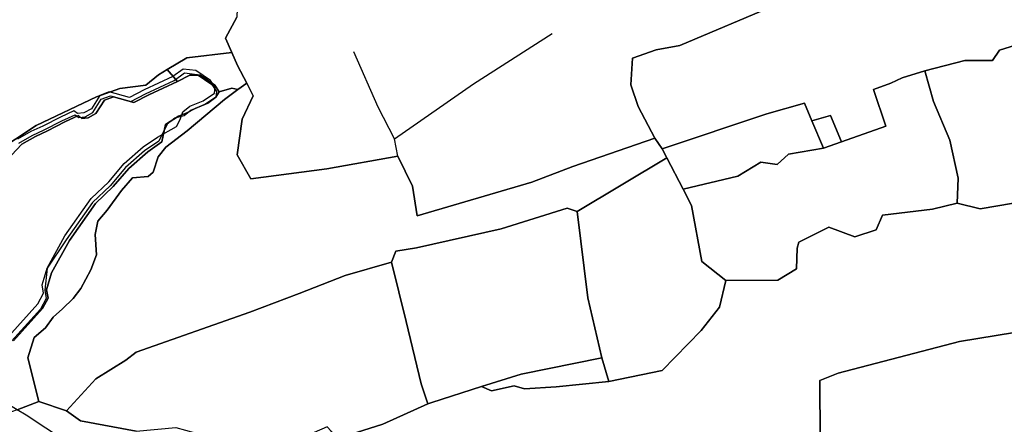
# Model space of a CAD drawing. Extents: x 463979 to 467979, y 555064 to 557157.
# Tile 79 of 82: x 467534 to 467776, y 556656 to 556756. Entities that reach past the tile are written whole.
import ezdxf

# ---------------------------------------------------------------- set-up
doc = ezdxf.new("R2010")
doc.units = 0
doc.header["$MEASUREMENT"] = 0
doc.layers.add('OS MAP', color=7, linetype='Continuous')

msp = doc.modelspace()

# ---------------------------------------------------------------- linework, layer by layer
at = {"layer": 'OS MAP'}
for p, q in [((467728.93, 556730.87), (467731.74, 556724.11)), ((467626.79, 556722.16), (467626, 556726.47)), ((467691.99, 556723.97), (467690.15, 556726.63)), ((467731.74, 556724.11), (467736.19, 556725.68)), ((467693.15, 556721.77), (467691.99, 556723.97)), ((467671.05, 556708.49), (467693.15, 556721.77)), ((467693.15, 556721.77), (467697.13, 556714.04)), ((467678.79, 556666.51), (467677.13, 556672.42)), ((467538.25, 556661.59), (467545.05, 556659.28))]:
    msp.add_line(p, q, dxfattribs=at)
for points in [[(467628.43, 556808.75), (467616.51, 556807.97), (467604.46, 556807.41), (467597.34, 556799.7), (467586.11, 556795.8), (467579.46, 556795.77), (467564.9, 556792.11), (467546.03, 556781.01), (467551.83, 556772.76), (467552.69, 556772.04), (467558.95, 556772.02), (467567.89, 556766.32), (467574.94, 556761.45), (467579.9, 556762.61), (467582.13, 556761.06), (467587.33, 556762.81), (467587.07, 556756.44), (467584.33, 556751.26), (467585.85, 556747.75)], [(467842, 556776.61), (467838.9, 556780.06), (467822.22, 556772.49), (467809.18, 556765.19), (467795.62, 556756.84), (467796.2, 556754.95), (467775.2, 556748.35), (467773.44, 556745.8), (467766.59, 556745.8), (467756.74, 556743.21)], [(467690.15, 556726.63), (467686.04, 556734.46), (467684.23, 556739.77), (467684.7, 556746.37), (467690.51, 556748.43), (467696.34, 556749.48), (467720.1, 556759.53)], [(467720.1, 556759.53), (467696.34, 556749.48), (467690.51, 556748.43), (467684.7, 556746.37), (467684.23, 556739.77), (467686.04, 556734.46), (467690.15, 556726.63), (467691.99, 556723.97), (467717.77, 556732.63), (467727.11, 556735.24), (467728.93, 556730.87), (467733.47, 556732.24), (467736.19, 556725.68), (467747.17, 556729.54), (467744.07, 556738.64), (467748.37, 556740.19), (467751.15, 556741.48), (467756.74, 556743.21), (467766.59, 556745.8), (467773.44, 556745.8), (467775.2, 556748.35), (467796.2, 556754.95)], [(467690.15, 556726.63), (467686.04, 556734.46), (467684.23, 556739.77), (467684.7, 556746.37), (467690.51, 556748.43), (467696.34, 556749.48), (467720.1, 556759.53)], [(467690.15, 556726.63), (467686.04, 556734.46), (467684.23, 556739.77), (467684.7, 556746.37), (467690.51, 556748.43), (467696.34, 556749.48), (467720.1, 556759.53)], [(467720.1, 556759.53), (467696.34, 556749.48), (467690.51, 556748.43), (467684.7, 556746.37), (467684.23, 556739.77), (467686.04, 556734.46), (467690.15, 556726.63), (467691.99, 556723.97), (467717.77, 556732.63), (467727.11, 556735.24), (467728.93, 556730.87), (467733.47, 556732.24), (467736.19, 556725.68), (467747.17, 556729.54), (467744.07, 556738.64), (467748.37, 556740.19), (467751.15, 556741.48), (467756.74, 556743.21), (467766.59, 556745.8), (467773.44, 556745.8), (467775.2, 556748.35), (467796.2, 556754.95)], [(467527.29, 556723.03), (467537.56, 556729.75), (467552.5, 556736.79), (467558.24, 556738.85), (467564.66, 556739.69), (467567.79, 556742.28), (467569.91, 556743.54), (467574.75, 556746.41), (467585.85, 556747.75), (467584.33, 556751.26), (467587.07, 556756.44)], [(467527.29, 556723.03), (467537.56, 556729.75), (467552.5, 556736.79), (467558.24, 556738.85), (467564.66, 556739.69), (467567.79, 556742.28), (467569.91, 556743.54), (467574.75, 556746.41), (467585.85, 556747.75), (467584.33, 556751.26), (467587.07, 556756.44)], [(467587.07, 556756.44), (467584.33, 556751.26), (467585.85, 556747.75), (467587.25, 556744.53), (467589.51, 556740.16), (467591.11, 556737.08), (467588.37, 556731.31), (467587.15, 556722.47), (467590.57, 556716.61), (467609.32, 556719.01), (467626.79, 556722.16), (467630.37, 556714.73), (467631.59, 556707.4), (467659.87, 556715.76), (467669.94, 556719.62), (467690.15, 556726.63)], [(467587.07, 556756.44), (467584.33, 556751.26), (467585.85, 556747.75), (467587.25, 556744.53), (467589.51, 556740.16), (467591.11, 556737.08), (467588.37, 556731.31), (467587.15, 556722.47), (467590.57, 556716.61), (467609.32, 556719.01), (467626.79, 556722.16), (467630.37, 556714.73), (467631.59, 556707.4), (467659.87, 556715.76), (467669.94, 556719.62), (467690.15, 556726.63)], [(467796.2, 556754.95), (467775.2, 556748.35), (467773.44, 556745.8), (467766.59, 556745.8), (467756.74, 556743.21)], [(467796.2, 556754.95), (467775.2, 556748.35), (467773.44, 556745.8), (467766.59, 556745.8), (467756.74, 556743.21)], [(467626, 556726.47), (467645.44, 556740.03), (467664.87, 556752.44)], [(467589.51, 556740.16), (467587.25, 556744.53), (467585.85, 556747.75), (467574.75, 556746.41), (467569.91, 556743.54), (467572.43, 556740.63), (467575.46, 556742.17), (467578.05, 556742.12), (467581.68, 556739.68), (467582.73, 556738.07), (467585.84, 556738.97), (467587.37, 556738.6), (467589.51, 556740.16)], [(467589.51, 556740.16), (467587.25, 556744.53), (467585.85, 556747.75), (467574.75, 556746.41), (467569.91, 556743.54), (467572.43, 556740.63), (467575.46, 556742.17), (467578.05, 556742.12), (467581.68, 556739.68), (467582.73, 556738.07), (467585.84, 556738.97), (467587.37, 556738.6), (467589.51, 556740.16)], [(467589.51, 556740.16), (467587.25, 556744.53), (467585.85, 556747.75)], [(467626, 556726.47), (467621.9, 556734.3), (467615.98, 556747.95)], [(467529.04, 556719.79), (467534.09, 556725.15), (467537.4, 556727.04), (467540.35, 556728.41), (467544.7, 556730.65), (467548, 556732.19), (467548.86, 556731.5), (467550.42, 556731.66), (467552.34, 556732.7), (467554.43, 556735.98), (467556.69, 556736.84), (467561.72, 556735.43), (467565.37, 556737.32), (467572.43, 556740.63), (467569.91, 556743.54), (467567.79, 556742.28), (467564.66, 556739.69), (467558.24, 556738.85), (467552.5, 556736.79), (467537.56, 556729.75), (467527.29, 556723.03)], [(467533.31, 556725.36), (467536.61, 556727.25), (467539.57, 556728.63), (467543.91, 556730.86), (467547.21, 556732.41), (467548.08, 556731.71), (467549.64, 556731.88), (467551.55, 556732.91), (467553.65, 556736.2), (467555.91, 556737.05), (467560.93, 556735.64), (467564.58, 556737.53), (467571.65, 556740.84), (467574.14, 556742.7), (467577.27, 556742.34), (467580.9, 556739.89), (467582.1, 556738.15), (467581.92, 556736.76), (467579.14, 556734.87), (467575.84, 556733.5), (467574.1, 556732.12), (467571.78, 556731.51), (467569.93, 556730.1), (467567.83, 556725.9), (467564.35, 556723.49), (467559.65, 556719.34), (467555.81, 556714.85), (467551.46, 556710.71), (467545, 556701.54), (467540.3, 556694.55), (467539.72, 556689.1), (467540.06, 556687.02), (467538.66, 556684.42), (467531.51, 556676.48)], [(467533.31, 556725.36), (467536.61, 556727.25), (467539.57, 556728.63), (467543.91, 556730.86), (467547.21, 556732.41), (467548.08, 556731.71), (467549.64, 556731.88), (467551.55, 556732.91), (467553.65, 556736.2), (467555.91, 556737.05), (467560.93, 556735.64), (467564.58, 556737.53), (467571.65, 556740.84), (467574.14, 556742.7), (467577.27, 556742.34), (467580.9, 556739.89), (467582.1, 556738.15), (467581.92, 556736.76), (467579.14, 556734.87), (467575.84, 556733.5), (467574.1, 556732.12), (467571.78, 556731.51), (467569.93, 556730.1), (467567.83, 556725.9), (467564.35, 556723.49), (467559.65, 556719.34), (467555.81, 556714.85), (467551.46, 556710.71), (467545, 556701.54), (467540.3, 556694.55), (467539.72, 556689.1), (467540.06, 556687.02), (467538.66, 556684.42), (467531.51, 556676.48)], [(467531.97, 556676.59), (467539.12, 556684.54), (467540.52, 556687.13), (467540.18, 556689.21), (467541.41, 556693.37), (467545.78, 556701.33), (467552.24, 556710.49), (467556.59, 556714.64), (467560.43, 556719.13), (467565.13, 556723.27), (467568.61, 556725.69), (467569.53, 556729.95), (467572.66, 556732.03), (467574.79, 556732.85), (467576.78, 556733.9), (467579.97, 556735.29), (467581.92, 556736.76), (467582.73, 556738.07), (467581.68, 556739.68), (467578.05, 556742.12), (467575.46, 556742.17), (467572.43, 556740.63)], [(467540.3, 556694.55), (467544.67, 556702.52), (467551.13, 556711.68), (467555.49, 556715.82), (467559.32, 556720.32), (467564.02, 556724.46), (467567.5, 556726.87), (467572.2, 556729.45), (467573.07, 556731.18), (467573.77, 556733.09), (467575.52, 556734.47), (467578.82, 556735.84), (467581.6, 556737.74), (467581.78, 556739.12), (467580.57, 556740.86), (467576.94, 556743.31), (467573.82, 556743.67), (467571.33, 556741.81), (467564.26, 556738.51), (467560.61, 556736.61), (467555.58, 556738.02), (467553.33, 556737.17), (467551.23, 556733.88), (467549.32, 556732.85), (467547.76, 556732.68), (467546.89, 556733.38), (467543.59, 556731.83), (467539.24, 556729.6), (467536.29, 556728.22), (467532.98, 556726.33)], [(467756.74, 556743.21), (467751.15, 556741.48), (467748.37, 556740.19), (467744.07, 556738.64), (467747.17, 556729.54), (467736.19, 556725.68), (467731.74, 556724.11), (467723.16, 556722.7), (467720.31, 556720.11), (467716.3, 556720.72), (467710.63, 556717.21), (467697.13, 556714.04), (467699.23, 556709.95), (467701.77, 556696.13), (467707.69, 556691.51), (467720.54, 556691.57), (467725.15, 556694.38), (467725.31, 556699.48), (467725.65, 556700.98), (467733.1, 556704.61), (467739.46, 556702.22), (467744.78, 556703.97), (467746.36, 556707.61), (467758.63, 556709.05), (467764.77, 556710.54), (467765.01, 556716.72), (467762.92, 556726.09), (467758.86, 556735.68), (467756.74, 556743.21)], [(467756.74, 556743.21), (467751.15, 556741.48), (467748.37, 556740.19), (467744.07, 556738.64), (467747.17, 556729.54), (467736.19, 556725.68), (467731.74, 556724.11), (467723.16, 556722.7), (467720.31, 556720.11), (467716.3, 556720.72), (467710.63, 556717.21), (467697.13, 556714.04), (467699.23, 556709.95), (467701.77, 556696.13), (467707.69, 556691.51), (467720.54, 556691.57), (467725.15, 556694.38), (467725.31, 556699.48), (467725.65, 556700.98), (467733.1, 556704.61), (467739.46, 556702.22), (467744.78, 556703.97), (467746.36, 556707.61), (467758.63, 556709.05), (467764.77, 556710.54), (467765.01, 556716.72), (467762.92, 556726.09), (467758.86, 556735.68), (467756.74, 556743.21)], [(467736.19, 556725.68), (467747.17, 556729.54), (467744.07, 556738.64), (467748.37, 556740.19), (467751.15, 556741.48), (467756.74, 556743.21)], [(467756.74, 556743.21), (467758.86, 556735.68), (467762.92, 556726.09), (467765.01, 556716.72), (467764.77, 556710.54), (467770.38, 556709.15), (467790.74, 556712.66)], [(467756.74, 556743.21), (467758.86, 556735.68), (467762.92, 556726.09), (467765.01, 556716.72), (467764.77, 556710.54)], [(467756.74, 556743.21), (467758.86, 556735.68), (467762.92, 556726.09), (467765.01, 556716.72), (467764.77, 556710.54), (467770.38, 556709.15), (467790.74, 556712.66)], [(467572.43, 556740.63), (467565.37, 556737.32), (467561.72, 556735.43), (467556.69, 556736.84), (467554.43, 556735.98), (467552.34, 556732.7), (467550.42, 556731.66), (467548.86, 556731.5), (467548, 556732.19), (467544.7, 556730.65), (467540.35, 556728.41), (467537.4, 556727.04), (467534.09, 556725.15), (467529.04, 556719.79)], [(467538.25, 556661.59), (467545.05, 556659.28), (467552.35, 556667.18), (467559.68, 556671.79), (467562.28, 556673.75), (467590.28, 556683.65), (467602.42, 556688.29), (467613.8, 556692.68), (467625.19, 556696.04), (467626.29, 556698.71), (467631.37, 556699.51), (467652.27, 556704.26), (467668.53, 556709.33), (467671.05, 556708.49), (467693.15, 556721.77), (467691.99, 556723.97), (467690.15, 556726.63), (467669.94, 556719.62), (467659.87, 556715.76), (467631.59, 556707.4), (467630.37, 556714.73), (467626.79, 556722.16), (467609.32, 556719.01), (467590.57, 556716.61), (467587.15, 556722.47), (467588.37, 556731.31), (467591.11, 556737.08), (467589.51, 556740.16), (467587.37, 556738.6), (467584.03, 556736.14), (467574.8, 556728.38), (467569.58, 556724.41), (467567.66, 556721.99), (467566.43, 556718.18), (467565.21, 556717.14), (467561.39, 556716.81), (467558.6, 556713.7), (467555.11, 556708.86), (467552.84, 556706.1), (467552.14, 556702.81), (467552.46, 556697.78), (467551.06, 556694.14), (467548.61, 556689.47), (467546.69, 556687.05), (467544.08, 556684.46), (467541.81, 556682.39), (467539.89, 556679.79), (467537.11, 556677.38), (467535.53, 556672.35), (467538.25, 556661.59)], [(467538.25, 556661.59), (467545.05, 556659.28), (467552.35, 556667.18), (467559.68, 556671.79), (467562.28, 556673.75), (467590.28, 556683.65), (467602.42, 556688.29), (467613.8, 556692.68), (467625.19, 556696.04), (467626.29, 556698.71), (467631.37, 556699.51), (467652.27, 556704.26), (467668.53, 556709.33), (467671.05, 556708.49), (467693.15, 556721.77), (467691.99, 556723.97), (467690.15, 556726.63), (467669.94, 556719.62), (467659.87, 556715.76), (467631.59, 556707.4), (467630.37, 556714.73), (467626.79, 556722.16), (467609.32, 556719.01), (467590.57, 556716.61), (467587.15, 556722.47), (467588.37, 556731.31), (467591.11, 556737.08), (467589.51, 556740.16), (467587.37, 556738.6), (467584.03, 556736.14), (467574.8, 556728.38), (467569.58, 556724.41), (467567.66, 556721.99), (467566.43, 556718.18), (467565.21, 556717.14), (467561.39, 556716.81), (467558.6, 556713.7), (467555.11, 556708.86), (467552.84, 556706.1), (467552.14, 556702.81), (467552.46, 556697.78), (467551.06, 556694.14), (467548.61, 556689.47), (467546.69, 556687.05), (467544.08, 556684.46), (467541.81, 556682.39), (467539.89, 556679.79), (467537.11, 556677.38), (467535.53, 556672.35), (467538.25, 556661.59)], [(467589.51, 556740.16), (467591.11, 556737.08), (467588.37, 556731.31), (467587.15, 556722.47), (467590.57, 556716.61), (467609.32, 556719.01), (467626.79, 556722.16)], [(467582.73, 556738.07), (467581.92, 556736.76), (467579.97, 556735.29), (467576.78, 556733.9), (467574.79, 556732.85), (467572.66, 556732.03), (467569.53, 556729.95), (467568.61, 556725.69), (467565.13, 556723.27), (467560.43, 556719.13), (467556.59, 556714.64), (467552.24, 556710.49), (467545.78, 556701.33), (467541.41, 556693.37), (467540.18, 556689.21), (467540.52, 556687.13), (467539.12, 556684.54), (467531.97, 556676.59)], [(467532.92, 556659.55), (467538.25, 556661.59), (467535.53, 556672.35), (467537.11, 556677.38), (467539.89, 556679.79), (467541.81, 556682.39), (467544.08, 556684.46), (467546.69, 556687.05), (467548.61, 556689.47), (467551.06, 556694.14), (467552.46, 556697.78), (467552.14, 556702.81), (467552.84, 556706.1), (467555.11, 556708.86), (467558.6, 556713.7), (467561.39, 556716.81), (467565.21, 556717.14), (467566.43, 556718.18), (467567.66, 556721.99), (467569.58, 556724.41), (467574.8, 556728.38), (467584.03, 556736.14), (467587.37, 556738.6), (467585.84, 556738.97), (467582.73, 556738.07)], [(467691.99, 556723.97), (467693.15, 556721.77), (467697.13, 556714.04), (467710.63, 556717.21), (467716.3, 556720.72), (467720.31, 556720.11), (467723.16, 556722.7), (467731.74, 556724.11), (467728.93, 556730.87), (467727.11, 556735.24), (467717.77, 556732.63), (467691.99, 556723.97)], [(467691.99, 556723.97), (467717.77, 556732.63), (467727.11, 556735.24), (467728.93, 556730.87)], [(467691.99, 556723.97), (467693.15, 556721.77), (467697.13, 556714.04), (467710.63, 556717.21), (467716.3, 556720.72), (467720.31, 556720.11), (467723.16, 556722.7), (467731.74, 556724.11), (467728.93, 556730.87), (467727.11, 556735.24), (467717.77, 556732.63), (467691.99, 556723.97)], [(467728.93, 556730.87), (467731.74, 556724.11), (467736.19, 556725.68), (467733.47, 556732.24), (467728.93, 556730.87)], [(467728.93, 556730.87), (467733.47, 556732.24), (467736.19, 556725.68)], [(467728.93, 556730.87), (467731.74, 556724.11), (467736.19, 556725.68), (467733.47, 556732.24), (467728.93, 556730.87)], [(467626.79, 556722.16), (467630.37, 556714.73), (467631.59, 556707.4), (467659.87, 556715.76), (467669.94, 556719.62), (467690.15, 556726.63)], [(467731.74, 556724.11), (467723.16, 556722.7), (467720.31, 556720.11), (467716.3, 556720.72), (467710.63, 556717.21), (467697.13, 556714.04)], [(467764.77, 556710.54), (467770.38, 556709.15), (467790.74, 556712.66), (467799.96, 556716.27), (467800.1, 556721.81), (467802.06, 556722.52)], [(467693.15, 556721.77), (467671.05, 556708.49), (467673.64, 556687.19), (467677.13, 556672.42), (467678.79, 556666.51), (467692.02, 556669.29), (467701.61, 556679.15), (467706.12, 556684.91), (467707.69, 556691.51), (467701.77, 556696.13), (467699.23, 556709.95), (467697.13, 556714.04), (467693.15, 556721.77)], [(467693.15, 556721.77), (467671.05, 556708.49), (467673.64, 556687.19), (467677.13, 556672.42), (467678.79, 556666.51), (467692.02, 556669.29), (467701.61, 556679.15), (467706.12, 556684.91), (467707.69, 556691.51), (467701.77, 556696.13), (467699.23, 556709.95), (467697.13, 556714.04), (467693.15, 556721.77)], [(467730.94, 556652.37), (467730.85, 556666.82), (467735.4, 556668.62), (467765.27, 556676.42), (467778.89, 556678.68), (467782.74, 556679.32), (467783.76, 556680.35), (467788.28, 556684.94), (467807.27, 556689.88), (467809.48, 556692.24), (467807.99, 556695.46), (467806.41, 556704.06), (467804.84, 556712.42), (467805.92, 556714.55), (467803.94, 556719.51), (467807.9, 556720.81)], [(467730.94, 556652.37), (467730.85, 556666.82), (467735.4, 556668.62), (467765.27, 556676.42), (467778.89, 556678.68), (467782.74, 556679.32), (467783.76, 556680.35), (467788.28, 556684.94), (467807.27, 556689.88), (467809.48, 556692.24), (467807.99, 556695.46), (467806.41, 556704.06), (467804.84, 556712.42), (467805.92, 556714.55), (467803.94, 556719.51), (467807.9, 556720.81)], [(467790.74, 556712.66), (467770.38, 556709.15), (467764.77, 556710.54), (467758.63, 556709.05), (467746.36, 556707.61), (467744.78, 556703.97), (467739.46, 556702.22), (467733.1, 556704.61), (467725.65, 556700.98), (467725.31, 556699.48), (467725.15, 556694.38), (467720.54, 556691.57), (467707.69, 556691.51), (467706.12, 556684.91), (467701.61, 556679.15), (467692.02, 556669.29), (467678.79, 556666.51), (467665.81, 556665.27), (467658.02, 556664.7), (467655.51, 556665.45), (467649.87, 556664.24), (467647.45, 556665.28), (467635.21, 556661.4), (467634.19, 556661.04), (467623.06, 556656), (467611.91, 556652.5)], [(467790.74, 556712.66), (467770.38, 556709.15), (467764.77, 556710.54), (467758.63, 556709.05), (467746.36, 556707.61), (467744.78, 556703.97), (467739.46, 556702.22), (467733.1, 556704.61), (467725.65, 556700.98), (467725.31, 556699.48), (467725.15, 556694.38), (467720.54, 556691.57), (467707.69, 556691.51), (467706.12, 556684.91), (467701.61, 556679.15), (467692.02, 556669.29), (467678.79, 556666.51), (467665.81, 556665.27), (467658.02, 556664.7), (467655.51, 556665.45), (467649.87, 556664.24), (467647.45, 556665.28), (467635.21, 556661.4), (467634.19, 556661.04), (467623.06, 556656), (467611.91, 556652.5)], [(467697.13, 556714.04), (467699.23, 556709.95), (467701.77, 556696.13), (467707.69, 556691.51)], [(467707.69, 556691.51), (467720.54, 556691.57), (467725.15, 556694.38), (467725.31, 556699.48), (467725.65, 556700.98), (467733.1, 556704.61), (467739.46, 556702.22), (467744.78, 556703.97), (467746.36, 556707.61), (467758.63, 556709.05), (467764.77, 556710.54)], [(467671.05, 556708.49), (467668.53, 556709.33), (467652.27, 556704.26), (467631.37, 556699.51), (467626.29, 556698.71), (467625.19, 556696.04), (467628.83, 556681.37), (467632.52, 556666.01), (467634.19, 556661.04), (467635.21, 556661.4), (467647.45, 556665.28), (467657.18, 556668.38), (467677.13, 556672.42), (467673.64, 556687.19), (467671.05, 556708.49)], [(467625.19, 556696.04), (467626.29, 556698.71), (467631.37, 556699.51), (467652.27, 556704.26), (467668.53, 556709.33), (467671.05, 556708.49)], [(467671.05, 556708.49), (467668.53, 556709.33), (467652.27, 556704.26), (467631.37, 556699.51), (467626.29, 556698.71), (467625.19, 556696.04), (467628.83, 556681.37), (467632.52, 556666.01), (467634.19, 556661.04), (467635.21, 556661.4), (467647.45, 556665.28), (467657.18, 556668.38), (467677.13, 556672.42), (467673.64, 556687.19), (467671.05, 556708.49)], [(467671.05, 556708.49), (467673.64, 556687.19), (467677.13, 556672.42)], [(467806.41, 556704.06), (467807.99, 556695.46), (467809.48, 556692.24), (467807.27, 556689.88), (467788.28, 556684.94), (467783.76, 556680.35), (467782.74, 556679.32), (467778.89, 556678.68), (467765.27, 556676.42), (467735.4, 556668.62), (467730.85, 556666.82), (467730.94, 556652.37), (467733.26, 556646.81), (467736.86, 556639.23), (467739.07, 556639.24), (467746.83, 556640.12), (467748.58, 556642.19), (467749.38, 556640.12), (467750.28, 556639.14)], [(467634.19, 556661.04), (467632.52, 556666.01), (467628.83, 556681.37), (467625.19, 556696.04), (467613.8, 556692.68), (467602.42, 556688.29), (467590.28, 556683.65), (467562.28, 556673.75), (467559.68, 556671.79), (467552.35, 556667.18), (467545.05, 556659.28), (467548.49, 556656.82), (467562.28, 556654.29)], [(467545.05, 556659.28), (467552.35, 556667.18), (467559.68, 556671.79), (467562.28, 556673.75), (467590.28, 556683.65), (467602.42, 556688.29), (467613.8, 556692.68), (467625.19, 556696.04)], [(467634.19, 556661.04), (467632.52, 556666.01), (467628.83, 556681.37), (467625.19, 556696.04), (467613.8, 556692.68), (467602.42, 556688.29), (467590.28, 556683.65), (467562.28, 556673.75), (467559.68, 556671.79), (467552.35, 556667.18), (467545.05, 556659.28), (467548.49, 556656.82), (467562.28, 556654.29)], [(467625.19, 556696.04), (467628.83, 556681.37), (467632.52, 556666.01), (467634.19, 556661.04)], [(467460.17, 556654.84), (467476.15, 556660.32), (467486.91, 556662.01), (467500.27, 556663.16), (467519.87, 556663.25), (467523.04, 556663.82), (467524.57, 556665.83), (467526.67, 556671.55), (467528.42, 556675.53), (467530.86, 556677.77), (467538.01, 556685.72), (467539.41, 556688.31), (467539.07, 556690.4), (467540.3, 556694.55)], [(467707.69, 556691.51), (467706.12, 556684.91), (467701.61, 556679.15), (467692.02, 556669.29), (467678.79, 556666.51)], [(467778.89, 556678.68), (467765.27, 556676.42), (467735.4, 556668.62), (467730.85, 556666.82), (467730.94, 556652.37)], [(467778.89, 556678.68), (467765.27, 556676.42), (467735.4, 556668.62), (467730.85, 556666.82), (467730.94, 556652.37)], [(467678.79, 556666.51), (467677.13, 556672.42), (467657.18, 556668.38), (467647.45, 556665.28), (467649.87, 556664.24), (467655.51, 556665.45), (467658.02, 556664.7), (467665.81, 556665.27), (467678.79, 556666.51)], [(467677.13, 556672.42), (467657.18, 556668.38), (467647.45, 556665.28)], [(467678.79, 556666.51), (467677.13, 556672.42), (467657.18, 556668.38), (467647.45, 556665.28), (467649.87, 556664.24), (467655.51, 556665.45), (467658.02, 556664.7), (467665.81, 556665.27), (467678.79, 556666.51)], [(467678.79, 556666.51), (467665.81, 556665.27), (467658.02, 556664.7), (467655.51, 556665.45), (467649.87, 556664.24), (467647.45, 556665.28)], [(467596.26, 556620.83), (467585.86, 556625.63), (467576.98, 556629.74), (467572.41, 556632.22), (467568.87, 556634.79), (467564.97, 556637.61), (467549.46, 556648.89), (467546.58, 556650.71), (467544.85, 556651.81), (467535.1, 556658.26), (467532.92, 556659.55), (467525.25, 556664.08)], [(467647.45, 556665.28), (467635.21, 556661.4), (467634.19, 556661.04)], [(467562.28, 556654.29), (467548.49, 556656.82), (467545.05, 556659.28), (467538.25, 556661.59), (467532.92, 556659.55), (467531.54, 556659.02), (467519.48, 556658.73), (467495.54, 556657.1), (467474.36, 556653.03)], [(467562.28, 556654.29), (467548.49, 556656.82), (467545.05, 556659.28), (467538.25, 556661.59), (467532.92, 556659.55), (467531.54, 556659.02), (467519.48, 556658.73), (467495.54, 556657.1), (467474.36, 556653.03)], [(467545.05, 556659.28), (467548.49, 556656.82), (467562.28, 556654.29), (467572.08, 556655.19), (467576.84, 556653.85), (467582.89, 556645.45), (467586.04, 556640.52)], [(467634.19, 556661.04), (467623.06, 556656), (467611.91, 556652.5), (467610.33, 556654.27), (467609.36, 556655.37), (467602.39, 556652.33), (467598.84, 556649.16), (467596.88, 556646.56), (467595.04, 556644.11), (467586.04, 556640.52)], [(467611.91, 556652.5), (467623.06, 556656), (467634.19, 556661.04)], [(467611.91, 556652.5), (467623.06, 556656), (467634.19, 556661.04)]]:
    msp.add_lwpolyline(points, dxfattribs=at)

doc.saveas('drawing.dxf')
